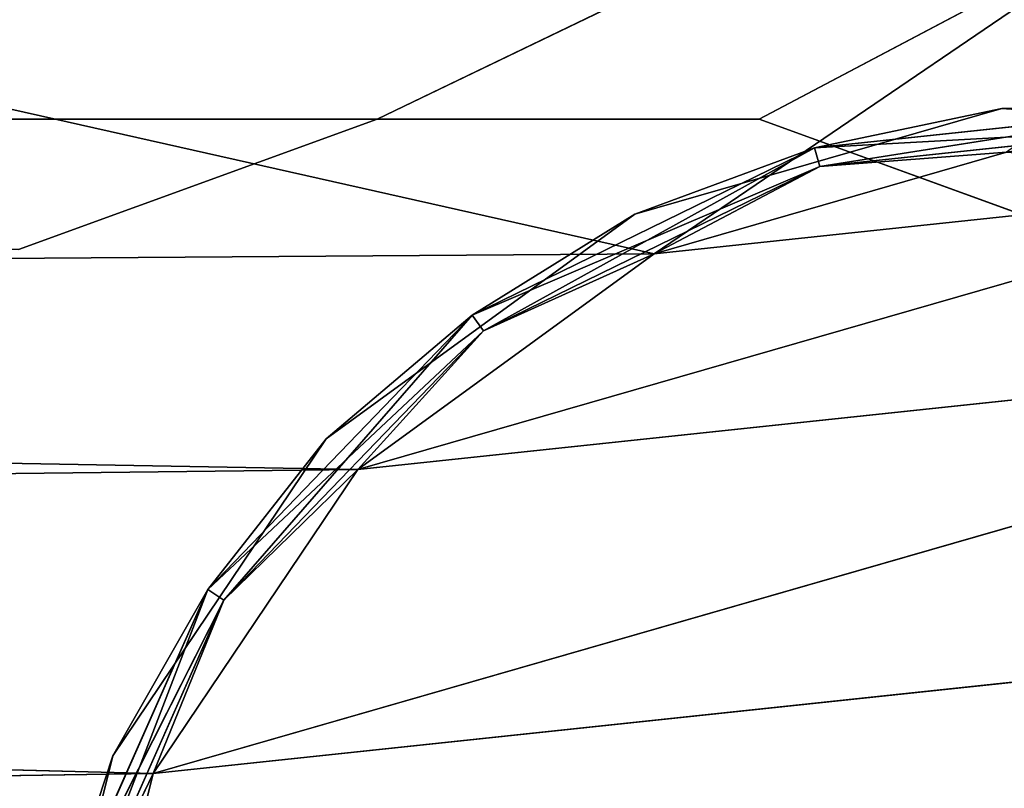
# Model space of a CAD drawing. Extents: x 0.1 to 22, y -6.2 to 5.8.
# Tile 87 of 97: x 19.509 to 19.957, y 3.992 to 4.342. Entities that reach past the tile are written whole.
import ezdxf

# ---------------------------------------------------------------- set-up
doc = ezdxf.new("R2010")
doc.units = 0
doc.header["$LTSCALE"] = 2.54
doc.layers.get('0').update_dxf_attribs({"color": 13, "linetype": 'CONTINUOUS'})

# ---------------------------------------------------------------- blocks, each defined once
blk = doc.blocks.new('GRUPA1_1')
at = {"color": 0}
for p, q in [((13.70858, 5.60418, -8.79043), (19.79765, 4.23535, -8.79043)), ((13.70858, 5.60418, -8.79043), (19.79765, 4.23535, -8.79043)), ((19.79765, 4.23535, -8.79043), (21.80858, 5.60418, -8.79043)), ((19.79765, 4.23535, -8.79043), (21.80858, 5.60418, -8.79043)), ((19.67175, 4.29658, -5.69043), (21.65858, 5.25418, -5.69043)), ((19.67175, 4.29658, -5.69043), (21.65858, 5.25418, -5.69043)), ((21.65858, 5.25418, -5.79043), (19.67175, 4.29658, -5.79043)), ((21.65858, 5.25418, -5.79043), (19.67175, 4.29658, -5.79043)), ((19.8454, 4.29658, -5.69043), (21.65858, 5.25418, -5.69043)), ((19.8454, 4.29658, -5.69043), (21.65858, 5.25418, -5.69043)), ((21.65858, 5.25418, -5.79043), (19.8454, 4.29658, -5.79043)), ((21.65858, 5.25418, -5.79043), (19.8454, 4.29658, -5.79043)), ((19.87052, 4.28349, -8.80359), (20.04278, 4.3018, -8.80359)), ((19.87052, 4.28349, -8.80359), (20.04278, 4.3018, -8.80359)), ((20.04278, 4.3018, -8.97727), (19.87052, 4.28349, -8.97727)), ((20.04278, 4.3018, -8.97727), (19.87052, 4.28349, -8.97727)), ((19.87296, 4.27504, -8.79311), (20.04278, 4.3018, -8.80359)), ((19.87296, 4.27504, -8.79311), (20.04278, 4.3018, -8.80359)), ((20.04278, 4.3018, -8.80359), (19.95572, 4.30138, -8.81043)), ((20.04278, 4.3018, -8.80359), (19.95572, 4.30138, -8.81043)), ((20.04278, 4.3018, -8.97727), (19.95572, 4.30138, -8.97043)), ((20.04278, 4.3018, -8.97727), (19.95572, 4.30138, -8.97043)), ((19.95572, 4.30138, -8.81043), (19.78886, 4.25331, -8.81043)), ((19.78886, 4.25331, -8.81043), (19.95572, 4.30138, -8.97043)), ((19.95572, 4.30138, -8.97043), (19.78886, 4.25331, -8.97043)), ((19.78886, 4.25331, -8.81043), (19.95572, 4.30138, -8.97043)), ((19.95572, 4.30138, -8.81043), (19.78886, 4.25331, -8.81043)), ((19.95572, 4.30138, -8.97043), (19.78886, 4.25331, -8.97043)), ((19.87052, 4.28349, -8.80359), (19.95572, 4.30138, -8.81043)), ((19.87052, 4.28349, -8.80359), (19.95572, 4.30138, -8.81043)), ((19.87052, 4.28349, -8.97727), (19.95572, 4.30138, -8.97043)), ((19.87052, 4.28349, -8.97727), (19.95572, 4.30138, -8.97043)), ((20.12897, 4.28947, -8.81043), (19.95572, 4.30138, -8.81043)), ((19.95572, 4.30138, -8.81043), (19.95572, 4.30138, -8.97043)), ((19.95572, 4.30138, -8.81043), (19.95572, 4.30138, -8.97043)), ((19.95572, 4.30138, -8.81043), (20.12897, 4.28947, -8.97043)), ((20.12897, 4.28947, -8.97043), (19.95572, 4.30138, -8.97043)), ((19.95572, 4.30138, -8.81043), (20.12897, 4.28947, -8.97043)), ((20.12897, 4.28947, -8.81043), (19.95572, 4.30138, -8.81043)), ((20.12897, 4.28947, -8.97043), (19.95572, 4.30138, -8.97043)), ((19.67175, 4.29658, -5.69043), (17.8454, 4.29658, -5.69043)), ((19.67175, 4.29658, -5.69043), (17.8454, 4.29658, -5.69043)), ((17.8454, 4.29658, -5.79043), (19.67175, 4.29658, -5.79043)), ((17.8454, 4.29658, -5.79043), (19.67175, 4.29658, -5.79043)), ((19.50858, 4.23719, -5.69043), (19.67175, 4.29658, -5.69043)), ((19.50858, 4.23719, -5.79043), (19.67175, 4.29658, -5.69043)), ((19.50858, 4.23719, -5.69043), (19.67175, 4.29658, -5.69043)), ((19.50858, 4.23719, -5.79043), (19.67175, 4.29658, -5.69043)), ((19.50858, 4.23719, -5.79043), (19.67175, 4.29658, -5.79043)), ((19.50858, 4.23719, -5.79043), (19.67175, 4.29658, -5.79043)), ((19.67175, 4.29658, -5.69043), (19.8454, 4.29658, -5.69043)), ((19.67175, 4.29658, -5.79043), (19.67175, 4.29658, -5.69043)), ((19.67175, 4.29658, -5.79043), (19.67175, 4.29658, -5.69043)), ((19.67175, 4.29658, -5.79043), (19.8454, 4.29658, -5.69043)), ((19.67175, 4.29658, -5.69043), (19.8454, 4.29658, -5.69043)), ((19.67175, 4.29658, -5.79043), (19.8454, 4.29658, -5.69043)), ((19.67175, 4.29658, -5.79043), (19.8454, 4.29658, -5.79043)), ((19.67175, 4.29658, -5.79043), (19.8454, 4.29658, -5.79043)), ((19.8454, 4.29658, -5.69043), (20.00858, 4.23719, -5.69043)), ((19.8454, 4.29658, -5.79043), (19.8454, 4.29658, -5.69043)), ((19.8454, 4.29658, -5.79043), (19.8454, 4.29658, -5.69043)), ((19.8454, 4.29658, -5.79043), (20.00858, 4.23719, -5.69043)), ((19.8454, 4.29658, -5.69043), (20.00858, 4.23719, -5.69043)), ((19.8454, 4.29658, -5.79043), (20.00858, 4.23719, -5.69043)), ((19.8454, 4.29658, -5.79043), (20.00858, 4.23719, -5.79043)), ((19.8454, 4.29658, -5.79043), (20.00858, 4.23719, -5.79043)), ((20.04218, 4.29302, -8.98775), (19.87052, 4.28349, -8.97727)), ((20.04218, 4.29302, -8.98775), (19.87052, 4.28349, -8.97727)), ((20.04218, 4.29302, -8.79311), (19.87296, 4.27504, -8.79311)), ((20.04218, 4.29302, -8.79311), (19.87296, 4.27504, -8.79311)), ((19.87296, 4.27504, -8.98775), (20.04218, 4.29302, -8.98775)), ((19.87296, 4.27504, -8.98775), (20.04218, 4.29302, -8.98775)), ((19.71492, 4.20736, -8.80359), (19.87052, 4.28349, -8.80359)), ((19.71492, 4.20736, -8.80359), (19.87052, 4.28349, -8.80359)), ((19.87052, 4.28349, -8.97727), (19.71492, 4.20736, -8.97727)), ((19.87052, 4.28349, -8.97727), (19.71492, 4.20736, -8.97727)), ((19.72009, 4.20025, -8.79311), (19.87052, 4.28349, -8.80359)), ((19.72009, 4.20025, -8.79311), (19.87052, 4.28349, -8.80359)), ((19.87052, 4.28349, -8.80359), (19.78886, 4.25331, -8.81043)), ((19.87052, 4.28349, -8.80359), (19.78886, 4.25331, -8.81043)), ((19.87052, 4.28349, -8.97727), (19.78886, 4.25331, -8.97043)), ((19.87052, 4.28349, -8.97727), (19.78886, 4.25331, -8.97043)), ((19.95784, 4.28149, -8.79043), (19.79765, 4.23535, -8.79043)), ((19.95784, 4.28149, -8.79043), (19.79765, 4.23535, -8.79043)), ((19.95784, 4.28149, -8.99043), (19.79765, 4.23535, -8.99043)), ((19.95784, 4.28149, -8.99043), (19.79765, 4.23535, -8.99043)), ((19.87052, 4.28349, -8.80359), (19.87296, 4.27504, -8.79311)), ((19.87052, 4.28349, -8.80359), (19.87296, 4.27504, -8.79311)), ((19.87296, 4.27504, -8.98775), (19.87052, 4.28349, -8.97727)), ((19.87296, 4.27504, -8.98775), (19.87052, 4.28349, -8.97727)), ((19.87296, 4.27504, -8.79311), (19.95784, 4.28149, -8.79043)), ((19.87296, 4.27504, -8.79311), (19.95784, 4.28149, -8.79043)), ((19.87296, 4.27504, -8.98775), (19.95784, 4.28149, -8.99043)), ((19.87296, 4.27504, -8.98775), (19.95784, 4.28149, -8.99043)), ((19.87296, 4.27504, -8.98775), (19.71492, 4.20736, -8.97727)), ((19.87296, 4.27504, -8.98775), (19.71492, 4.20736, -8.97727)), ((19.87296, 4.27504, -8.79311), (19.72009, 4.20025, -8.79311)), ((19.87296, 4.27504, -8.79311), (19.72009, 4.20025, -8.79311)), ((19.72009, 4.20025, -8.98775), (19.87296, 4.27504, -8.98775)), ((19.72009, 4.20025, -8.98775), (19.87296, 4.27504, -8.98775)), ((19.87296, 4.27504, -8.79311), (19.79765, 4.23535, -8.79043)), ((19.87296, 4.27504, -8.79311), (19.79765, 4.23535, -8.79043)), ((19.87296, 4.27504, -8.98775), (19.79765, 4.23535, -8.99043)), ((19.87296, 4.27504, -8.98775), (19.79765, 4.23535, -8.99043)), ((19.6629, 4.1372, -8.99043), (20.12415, 4.27006, -8.99043)), ((19.6629, 4.1372, -8.99043), (20.12415, 4.27006, -8.99043)), ((19.79765, 4.23535, -8.99043), (20.12415, 4.27006, -8.99043)), ((19.79765, 4.23535, -8.99043), (20.12415, 4.27006, -8.99043)), ((19.78886, 4.25331, -8.81043), (19.6485, 4.15108, -8.81043)), ((19.6485, 4.15108, -8.81043), (19.78886, 4.25331, -8.97043)), ((19.78886, 4.25331, -8.97043), (19.6485, 4.15108, -8.97043)), ((19.6485, 4.15108, -8.81043), (19.78886, 4.25331, -8.97043)), ((19.78886, 4.25331, -8.81043), (19.6485, 4.15108, -8.81043)), ((19.78886, 4.25331, -8.97043), (19.6485, 4.15108, -8.97043)), ((19.71492, 4.20736, -8.80359), (19.78886, 4.25331, -8.81043)), ((19.71492, 4.20736, -8.80359), (19.78886, 4.25331, -8.81043)), ((19.71492, 4.20736, -8.97727), (19.78886, 4.25331, -8.97043)), ((19.71492, 4.20736, -8.97727), (19.78886, 4.25331, -8.97043)), ((19.78886, 4.25331, -8.81043), (19.78886, 4.25331, -8.97043)), ((19.78886, 4.25331, -8.81043), (19.78886, 4.25331, -8.97043)), ((15.77003, 4.20673, -8.79043), (19.79765, 4.23535, -8.79043)), ((15.77003, 4.20673, -8.79043), (19.79765, 4.23535, -8.79043)), ((19.79765, 4.23535, -8.79043), (19.6629, 4.1372, -8.79043)), ((19.79765, 4.23535, -8.79043), (19.6629, 4.1372, -8.79043)), ((19.79765, 4.23535, -8.99043), (19.6629, 4.1372, -8.99043)), ((19.79765, 4.23535, -8.99043), (19.6629, 4.1372, -8.99043)), ((19.72009, 4.20025, -8.79311), (19.79765, 4.23535, -8.79043)), ((19.72009, 4.20025, -8.79311), (19.79765, 4.23535, -8.79043)), ((19.72009, 4.20025, -8.98775), (19.79765, 4.23535, -8.99043)), ((19.72009, 4.20025, -8.98775), (19.79765, 4.23535, -8.99043)), ((19.6629, 4.1372, -8.79043), (15.77003, 4.20673, -8.79043)), ((19.6629, 4.1372, -8.79043), (15.77003, 4.20673, -8.79043)), ((19.59473, 4.08261, -8.80359), (19.71492, 4.20736, -8.80359)), ((19.59473, 4.08261, -8.80359), (19.71492, 4.20736, -8.80359)), ((19.71492, 4.20736, -8.97727), (19.59473, 4.08261, -8.97727)), ((19.71492, 4.20736, -8.97727), (19.59473, 4.08261, -8.97727)), ((19.60203, 4.0777, -8.79311), (19.71492, 4.20736, -8.80359)), ((19.60203, 4.0777, -8.79311), (19.71492, 4.20736, -8.80359)), ((19.71492, 4.20736, -8.80359), (19.6485, 4.15108, -8.81043)), ((19.71492, 4.20736, -8.80359), (19.6485, 4.15108, -8.81043)), ((19.71492, 4.20736, -8.97727), (19.6485, 4.15108, -8.97043)), ((19.71492, 4.20736, -8.97727), (19.6485, 4.15108, -8.97043)), ((19.72009, 4.20025, -8.79311), (19.71492, 4.20736, -8.80359)), ((19.72009, 4.20025, -8.79311), (19.71492, 4.20736, -8.80359)), ((19.72009, 4.20025, -8.98775), (19.71492, 4.20736, -8.97727)), ((19.72009, 4.20025, -8.98775), (19.71492, 4.20736, -8.97727)), ((19.56985, 3.99889, -8.99043), (20.27652, 4.20243, -8.99043)), ((19.56985, 3.99889, -8.99043), (20.27652, 4.20243, -8.99043)), ((19.72009, 4.20025, -8.98775), (19.59473, 4.08261, -8.97727)), ((19.72009, 4.20025, -8.98775), (19.59473, 4.08261, -8.97727)), ((19.72009, 4.20025, -8.79311), (19.60203, 4.0777, -8.79311)), ((19.72009, 4.20025, -8.79311), (19.60203, 4.0777, -8.79311)), ((19.60203, 4.0777, -8.98775), (19.72009, 4.20025, -8.98775)), ((19.60203, 4.0777, -8.98775), (19.72009, 4.20025, -8.98775)), ((19.6629, 4.1372, -8.99043), (20.27652, 4.20243, -8.99043)), ((19.6629, 4.1372, -8.99043), (20.27652, 4.20243, -8.99043)), ((19.72009, 4.20025, -8.79311), (19.6629, 4.1372, -8.79043)), ((19.72009, 4.20025, -8.79311), (19.6629, 4.1372, -8.79043)), ((19.72009, 4.20025, -8.98775), (19.6629, 4.1372, -8.99043)), ((19.72009, 4.20025, -8.98775), (19.6629, 4.1372, -8.99043)), ((19.6485, 4.15108, -8.81043), (19.55157, 4.007, -8.81043)), ((19.55157, 4.007, -8.81043), (19.6485, 4.15108, -8.97043)), ((19.6485, 4.15108, -8.97043), (19.55157, 4.007, -8.97043)), ((19.55157, 4.007, -8.81043), (19.6485, 4.15108, -8.97043)), ((19.6485, 4.15108, -8.81043), (19.55157, 4.007, -8.81043)), ((19.6485, 4.15108, -8.97043), (19.55157, 4.007, -8.97043)), ((19.59473, 4.08261, -8.80359), (19.6485, 4.15108, -8.81043)), ((19.59473, 4.08261, -8.80359), (19.6485, 4.15108, -8.81043)), ((19.59473, 4.08261, -8.97727), (19.6485, 4.15108, -8.97043)), ((19.59473, 4.08261, -8.97727), (19.6485, 4.15108, -8.97043)), ((19.6485, 4.15108, -8.81043), (19.6485, 4.15108, -8.97043)), ((19.6485, 4.15108, -8.81043), (19.6485, 4.15108, -8.97043)), ((19.6629, 4.1372, -8.79043), (15.89194, 4.09303, -8.79043)), ((19.6629, 4.1372, -8.79043), (15.89194, 4.09303, -8.79043)), ((19.6629, 4.1372, -8.79043), (19.56985, 3.99889, -8.79043)), ((19.6629, 4.1372, -8.79043), (19.56985, 3.99889, -8.79043)), ((19.6629, 4.1372, -8.99043), (19.56985, 3.99889, -8.99043)), ((19.6629, 4.1372, -8.99043), (19.56985, 3.99889, -8.99043)), ((19.60203, 4.0777, -8.79311), (19.6629, 4.1372, -8.79043)), ((19.60203, 4.0777, -8.79311), (19.6629, 4.1372, -8.79043)), ((19.60203, 4.0777, -8.98775), (19.6629, 4.1372, -8.99043)), ((19.60203, 4.0777, -8.98775), (19.6629, 4.1372, -8.99043)), ((19.56985, 3.99889, -8.79043), (15.89194, 4.09303, -8.79043)), ((19.56985, 3.99889, -8.79043), (15.89194, 4.09303, -8.79043)), ((19.56985, 3.99889, -8.99043), (20.39657, 4.08677, -8.99043)), ((19.56985, 3.99889, -8.99043), (20.39657, 4.08677, -8.99043)), ((19.52446, 3.92427, -8.80359), (19.59473, 4.08261, -8.80359)), ((19.52446, 3.92427, -8.80359), (19.59473, 4.08261, -8.80359)), ((19.59473, 4.08261, -8.97727), (19.52446, 3.92427, -8.97727)), ((19.59473, 4.08261, -8.97727), (19.52446, 3.92427, -8.97727)), ((19.53299, 3.92216, -8.79311), (19.59473, 4.08261, -8.80359)), ((19.53299, 3.92216, -8.79311), (19.59473, 4.08261, -8.80359)), ((19.59473, 4.08261, -8.80359), (19.55157, 4.007, -8.81043)), ((19.59473, 4.08261, -8.80359), (19.55157, 4.007, -8.81043)), ((19.59473, 4.08261, -8.97727), (19.55157, 4.007, -8.97043)), ((19.59473, 4.08261, -8.97727), (19.55157, 4.007, -8.97043)), ((19.60203, 4.0777, -8.79311), (19.59473, 4.08261, -8.80359)), ((19.60203, 4.0777, -8.79311), (19.59473, 4.08261, -8.80359)), ((19.60203, 4.0777, -8.98775), (19.59473, 4.08261, -8.97727)), ((19.60203, 4.0777, -8.98775), (19.59473, 4.08261, -8.97727)), ((19.60203, 4.0777, -8.98775), (19.52446, 3.92427, -8.97727)), ((19.60203, 4.0777, -8.98775), (19.52446, 3.92427, -8.97727)), ((19.60203, 4.0777, -8.79311), (19.53299, 3.92216, -8.79311)), ((19.60203, 4.0777, -8.79311), (19.53299, 3.92216, -8.79311)), ((19.53299, 3.92216, -8.98775), (19.60203, 4.0777, -8.98775)), ((19.53299, 3.92216, -8.98775), (19.60203, 4.0777, -8.98775)), ((19.60203, 4.0777, -8.79311), (19.56985, 3.99889, -8.79043)), ((19.60203, 4.0777, -8.79311), (19.56985, 3.99889, -8.79043)), ((19.60203, 4.0777, -8.98775), (19.56985, 3.99889, -8.99043)), ((19.60203, 4.0777, -8.98775), (19.56985, 3.99889, -8.99043)), ((19.55157, 4.007, -8.81043), (19.50976, 3.83847, -8.81043)), ((19.50976, 3.83847, -8.81043), (19.55157, 4.007, -8.97043)), ((19.55157, 4.007, -8.97043), (19.50976, 3.83847, -8.97043)), ((19.50976, 3.83847, -8.81043), (19.55157, 4.007, -8.97043)), ((19.55157, 4.007, -8.81043), (19.50976, 3.83847, -8.81043)), ((19.55157, 4.007, -8.97043), (19.50976, 3.83847, -8.97043)), ((19.52446, 3.92427, -8.80359), (19.55157, 4.007, -8.81043)), ((19.52446, 3.92427, -8.80359), (19.55157, 4.007, -8.81043)), ((19.52446, 3.92427, -8.97727), (19.55157, 4.007, -8.97043)), ((19.52446, 3.92427, -8.97727), (19.55157, 4.007, -8.97043)), ((19.55157, 4.007, -8.81043), (19.55157, 4.007, -8.97043)), ((19.55157, 4.007, -8.81043), (19.55157, 4.007, -8.97043)), ((19.56985, 3.99889, -8.79043), (15.96761, 3.94449, -8.79043)), ((19.56985, 3.99889, -8.79043), (15.96761, 3.94449, -8.79043)), ((19.56985, 3.99889, -8.79043), (19.52971, 3.83709, -8.79043)), ((19.56985, 3.99889, -8.79043), (19.52971, 3.83709, -8.79043)), ((19.56985, 3.99889, -8.99043), (19.52971, 3.83709, -8.99043)), ((19.56985, 3.99889, -8.99043), (19.52971, 3.83709, -8.99043)), ((19.53299, 3.92216, -8.79311), (19.56985, 3.99889, -8.79043)), ((19.53299, 3.92216, -8.79311), (19.56985, 3.99889, -8.79043)), ((19.53299, 3.92216, -8.98775), (19.56985, 3.99889, -8.99043)), ((19.53299, 3.92216, -8.98775), (19.56985, 3.99889, -8.99043))]:
    blk.add_line(p, q, dxfattribs=at)
at = {"color": 9}
mesh = blk.add_polyface(dxfattribs=at)
corners = [(19.79765, 4.23535, -8.79043), (15.77003, 4.20673, -8.79043), (13.70858, 5.60418, -8.79043)]
mesh.append_faces([[corners[k] for k in face] for face in [(0, 1, 2)]], dxfattribs={"color": 9})
mesh = blk.add_polyface(dxfattribs=at)
corners = [(21.80858, 5.60418, -8.79043), (19.79765, 4.23535, -8.79043), (13.70858, 5.60418, -8.79043)]
mesh.append_faces([[corners[k] for k in face] for face in [(0, 1, 2)]], dxfattribs={"color": 9})
mesh = blk.add_polyface(dxfattribs=at)
corners = [(21.80858, 5.60418, -8.79043), (19.95784, 4.28149, -8.79043), (19.79765, 4.23535, -8.79043)]
mesh.append_faces([[corners[k] for k in face] for face in [(0, 1, 2)]], dxfattribs={"color": 9})
mesh = blk.add_polyface(dxfattribs=at)
corners = [(21.65858, 5.35418, -8.69043), (13.85858, -5.74582, -8.69043), (21.65858, -5.74582, -8.69043)]
mesh.append_faces([[corners[k] for k in face] for face in [(0, 1, 2)]], dxfattribs={"color": 9})
mesh = blk.add_polyface(dxfattribs=at)
corners = [(21.65858, 5.35418, -8.69043), (13.85858, 5.35418, -8.69043), (13.85858, -5.74582, -8.69043)]
mesh.append_faces([[corners[k] for k in face] for face in [(0, 1, 2)]], dxfattribs={"color": 9})
mesh = blk.add_polyface(dxfattribs=at)
corners = [(21.65858, 5.25418, -5.69043), (13.85858, 5.25418, -5.69043), (17.8454, 4.29658, -5.69043)]
mesh.append_faces([[corners[k] for k in face] for face in [(0, 1, 2)]], dxfattribs={"color": 9})
mesh = blk.add_polyface(dxfattribs=at)
corners = [(21.65858, 5.25418, -5.79043), (17.8454, 4.29658, -5.79043), (13.85858, 5.25418, -5.79043)]
mesh.append_faces([[corners[k] for k in face] for face in [(0, 1, 2)]], dxfattribs={"color": 9})
mesh = blk.add_polyface(dxfattribs=at)
corners = [(21.65858, 5.25418, -5.69043), (17.8454, 4.29658, -5.69043), (19.67175, 4.29658, -5.69043)]
mesh.append_faces([[corners[k] for k in face] for face in [(0, 1, 2)]], dxfattribs={"color": 9})
mesh = blk.add_polyface(dxfattribs=at)
corners = [(21.65858, 5.25418, -5.79043), (19.67175, 4.29658, -5.79043), (17.8454, 4.29658, -5.79043)]
mesh.append_faces([[corners[k] for k in face] for face in [(0, 1, 2)]], dxfattribs={"color": 9})
mesh = blk.add_polyface(dxfattribs=at)
corners = [(21.65858, 5.25418, -5.69043), (19.67175, 4.29658, -5.69043), (19.8454, 4.29658, -5.69043)]
mesh.append_faces([[corners[k] for k in face] for face in [(0, 1, 2)]], dxfattribs={"color": 9})
mesh = blk.add_polyface(dxfattribs=at)
corners = [(21.65858, 5.25418, -5.79043), (19.8454, 4.29658, -5.79043), (19.67175, 4.29658, -5.79043)]
mesh.append_faces([[corners[k] for k in face] for face in [(0, 1, 2)]], dxfattribs={"color": 9})
mesh = blk.add_polyface(dxfattribs=at)
corners = [(21.65858, 5.25418, -5.69043), (19.8454, 4.29658, -5.69043), (20.00858, 4.23719, -5.69043)]
mesh.append_faces([[corners[k] for k in face] for face in [(0, 1, 2)]], dxfattribs={"color": 9})
mesh = blk.add_polyface(dxfattribs=at)
corners = [(21.65858, 5.25418, -5.79043), (20.00858, 4.23719, -5.79043), (19.8454, 4.29658, -5.79043)]
mesh.append_faces([[corners[k] for k in face] for face in [(0, 1, 2)]], dxfattribs={"color": 9})
mesh = blk.add_polyface(dxfattribs=at)
corners = [(20.04278, 4.3018, -8.80359), (19.95572, 4.30138, -8.81043), (19.87052, 4.28349, -8.80359)]
mesh.append_faces([[corners[k] for k in face] for face in [(0, 1, 2)]], dxfattribs={"color": 9})
mesh = blk.add_polyface(dxfattribs=at)
corners = [(19.87296, 4.27504, -8.79311), (20.04278, 4.3018, -8.80359), (19.87052, 4.28349, -8.80359)]
mesh.append_faces([[corners[k] for k in face] for face in [(0, 1, 2)]], dxfattribs={"color": 9})
mesh = blk.add_polyface(dxfattribs=at)
corners = [(20.04278, 4.3018, -8.97727), (19.87052, 4.28349, -8.97727), (19.95572, 4.30138, -8.97043)]
mesh.append_faces([[corners[k] for k in face] for face in [(0, 1, 2)]], dxfattribs={"color": 9})
mesh = blk.add_polyface(dxfattribs=at)
corners = [(20.04278, 4.3018, -8.97727), (20.04218, 4.29302, -8.98775), (19.87052, 4.28349, -8.97727)]
mesh.append_faces([[corners[k] for k in face] for face in [(0, 1, 2)]], dxfattribs={"color": 9})
mesh = blk.add_polyface(dxfattribs=at)
corners = [(20.04218, 4.29302, -8.79311), (20.04278, 4.3018, -8.80359), (19.87296, 4.27504, -8.79311)]
mesh.append_faces([[corners[k] for k in face] for face in [(0, 1, 2)]], dxfattribs={"color": 9})
mesh = blk.add_polyface(dxfattribs=at)
corners = [(20.04278, 4.3018, -8.80359), (20.12897, 4.28947, -8.81043), (19.95572, 4.30138, -8.81043)]
mesh.append_faces([[corners[k] for k in face] for face in [(0, 1, 2)]], dxfattribs={"color": 9})
mesh = blk.add_polyface(dxfattribs=at)
corners = [(20.12897, 4.28947, -8.97043), (20.04278, 4.3018, -8.97727), (19.95572, 4.30138, -8.97043)]
mesh.append_faces([[corners[k] for k in face] for face in [(0, 1, 2)]], dxfattribs={"color": 9})
mesh = blk.add_polyface(dxfattribs=at)
corners = [(19.87052, 4.28349, -8.80359), (19.95572, 4.30138, -8.81043), (19.78886, 4.25331, -8.81043)]
mesh.append_faces([[corners[k] for k in face] for face in [(0, 1, 2)]], dxfattribs={"color": 9})
mesh = blk.add_polyface(dxfattribs=at)
corners = [(19.78886, 4.25331, -8.81043), (19.95572, 4.30138, -8.97043), (19.78886, 4.25331, -8.97043)]
mesh.append_faces([[corners[k] for k in face] for face in [(0, 1, 2)]], dxfattribs={"color": 9})
mesh = blk.add_polyface(dxfattribs=at)
corners = [(19.95572, 4.30138, -8.81043), (19.95572, 4.30138, -8.97043), (19.78886, 4.25331, -8.81043)]
mesh.append_faces([[corners[k] for k in face] for face in [(0, 1, 2)]], dxfattribs={"color": 9})
mesh = blk.add_polyface(dxfattribs=at)
corners = [(19.95572, 4.30138, -8.97043), (19.87052, 4.28349, -8.97727), (19.78886, 4.25331, -8.97043)]
mesh.append_faces([[corners[k] for k in face] for face in [(0, 1, 2)]], dxfattribs={"color": 9})
mesh = blk.add_polyface(dxfattribs=at)
corners = [(19.95572, 4.30138, -8.81043), (20.12897, 4.28947, -8.97043), (19.95572, 4.30138, -8.97043)]
mesh.append_faces([[corners[k] for k in face] for face in [(0, 1, 2)]], dxfattribs={"color": 9})
mesh = blk.add_polyface(dxfattribs=at)
corners = [(20.12897, 4.28947, -8.81043), (20.12897, 4.28947, -8.97043), (19.95572, 4.30138, -8.81043)]
mesh.append_faces([[corners[k] for k in face] for face in [(0, 1, 2)]], dxfattribs={"color": 9})
mesh = blk.add_polyface(dxfattribs=at)
corners = [(19.67175, 4.29658, -5.69043), (17.8454, 4.29658, -5.69043), (19.50858, 4.23719, -5.69043)]
mesh.append_faces([[corners[k] for k in face] for face in [(0, 1, 2)]], dxfattribs={"color": 9})
mesh = blk.add_polyface(dxfattribs=at)
corners = [(19.67175, 4.29658, -5.79043), (19.50858, 4.23719, -5.79043), (17.8454, 4.29658, -5.79043)]
mesh.append_faces([[corners[k] for k in face] for face in [(0, 1, 2)]], dxfattribs={"color": 9})
mesh = blk.add_polyface(dxfattribs=at)
corners = [(19.50858, 4.23719, -5.69043), (19.50858, 4.23719, -5.79043), (19.67175, 4.29658, -5.69043)]
mesh.append_faces([[corners[k] for k in face] for face in [(0, 1, 2)]], dxfattribs={"color": 9})
mesh = blk.add_polyface(dxfattribs=at)
corners = [(19.67175, 4.29658, -5.69043), (19.50858, 4.23719, -5.79043), (19.67175, 4.29658, -5.79043)]
mesh.append_faces([[corners[k] for k in face] for face in [(0, 1, 2)]], dxfattribs={"color": 9})
mesh = blk.add_polyface(dxfattribs=at)
corners = [(19.67175, 4.29658, -5.69043), (19.67175, 4.29658, -5.79043), (19.8454, 4.29658, -5.69043)]
mesh.append_faces([[corners[k] for k in face] for face in [(0, 1, 2)]], dxfattribs={"color": 9})
mesh = blk.add_polyface(dxfattribs=at)
corners = [(19.8454, 4.29658, -5.69043), (19.67175, 4.29658, -5.79043), (19.8454, 4.29658, -5.79043)]
mesh.append_faces([[corners[k] for k in face] for face in [(0, 1, 2)]], dxfattribs={"color": 9})
mesh = blk.add_polyface(dxfattribs=at)
corners = [(19.8454, 4.29658, -5.69043), (19.8454, 4.29658, -5.79043), (20.00858, 4.23719, -5.69043)]
mesh.append_faces([[corners[k] for k in face] for face in [(0, 1, 2)]], dxfattribs={"color": 9})
mesh = blk.add_polyface(dxfattribs=at)
corners = [(20.00858, 4.23719, -5.69043), (19.8454, 4.29658, -5.79043), (20.00858, 4.23719, -5.79043)]
mesh.append_faces([[corners[k] for k in face] for face in [(0, 1, 2)]], dxfattribs={"color": 9})
mesh = blk.add_polyface(dxfattribs=at)
corners = [(19.87052, 4.28349, -8.97727), (20.04218, 4.29302, -8.98775), (19.87296, 4.27504, -8.98775)]
mesh.append_faces([[corners[k] for k in face] for face in [(0, 1, 2)]], dxfattribs={"color": 9})
mesh = blk.add_polyface(dxfattribs=at)
corners = [(19.95784, 4.28149, -8.79043), (20.04218, 4.29302, -8.79311), (19.87296, 4.27504, -8.79311)]
mesh.append_faces([[corners[k] for k in face] for face in [(0, 1, 2)]], dxfattribs={"color": 9})
mesh = blk.add_polyface(dxfattribs=at)
corners = [(20.04218, 4.29302, -8.98775), (19.95784, 4.28149, -8.99043), (19.87296, 4.27504, -8.98775)]
mesh.append_faces([[corners[k] for k in face] for face in [(0, 1, 2)]], dxfattribs={"color": 9})
mesh = blk.add_polyface(dxfattribs=at)
corners = [(19.87052, 4.28349, -8.80359), (19.78886, 4.25331, -8.81043), (19.71492, 4.20736, -8.80359)]
mesh.append_faces([[corners[k] for k in face] for face in [(0, 1, 2)]], dxfattribs={"color": 9})
mesh = blk.add_polyface(dxfattribs=at)
corners = [(19.72009, 4.20025, -8.79311), (19.87052, 4.28349, -8.80359), (19.71492, 4.20736, -8.80359)]
mesh.append_faces([[corners[k] for k in face] for face in [(0, 1, 2)]], dxfattribs={"color": 9})
mesh = blk.add_polyface(dxfattribs=at)
corners = [(19.87052, 4.28349, -8.97727), (19.71492, 4.20736, -8.97727), (19.78886, 4.25331, -8.97043)]
mesh.append_faces([[corners[k] for k in face] for face in [(0, 1, 2)]], dxfattribs={"color": 9})
mesh = blk.add_polyface(dxfattribs=at)
corners = [(19.87052, 4.28349, -8.97727), (19.87296, 4.27504, -8.98775), (19.71492, 4.20736, -8.97727)]
mesh.append_faces([[corners[k] for k in face] for face in [(0, 1, 2)]], dxfattribs={"color": 9})
mesh = blk.add_polyface(dxfattribs=at)
corners = [(19.87296, 4.27504, -8.79311), (19.87052, 4.28349, -8.80359), (19.72009, 4.20025, -8.79311)]
mesh.append_faces([[corners[k] for k in face] for face in [(0, 1, 2)]], dxfattribs={"color": 9})
mesh = blk.add_polyface(dxfattribs=at)
corners = [(19.95784, 4.28149, -8.79043), (19.87296, 4.27504, -8.79311), (19.79765, 4.23535, -8.79043)]
mesh.append_faces([[corners[k] for k in face] for face in [(0, 1, 2)]], dxfattribs={"color": 9})
mesh = blk.add_polyface(dxfattribs=at)
corners = [(19.95784, 4.28149, -8.99043), (19.79765, 4.23535, -8.99043), (19.87296, 4.27504, -8.98775)]
mesh.append_faces([[corners[k] for k in face] for face in [(0, 1, 2)]], dxfattribs={"color": 9})
mesh = blk.add_polyface(dxfattribs=at)
corners = [(20.12415, 4.27006, -8.99043), (19.79765, 4.23535, -8.99043), (19.95784, 4.28149, -8.99043)]
mesh.append_faces([[corners[k] for k in face] for face in [(0, 1, 2)]], dxfattribs={"color": 9})
mesh = blk.add_polyface(dxfattribs=at)
corners = [(19.71492, 4.20736, -8.97727), (19.87296, 4.27504, -8.98775), (19.72009, 4.20025, -8.98775)]
mesh.append_faces([[corners[k] for k in face] for face in [(0, 1, 2)]], dxfattribs={"color": 9})
mesh = blk.add_polyface(dxfattribs=at)
corners = [(19.87296, 4.27504, -8.79311), (19.72009, 4.20025, -8.79311), (19.79765, 4.23535, -8.79043)]
mesh.append_faces([[corners[k] for k in face] for face in [(0, 1, 2)]], dxfattribs={"color": 9})
mesh = blk.add_polyface(dxfattribs=at)
corners = [(19.87296, 4.27504, -8.98775), (19.79765, 4.23535, -8.99043), (19.72009, 4.20025, -8.98775)]
mesh.append_faces([[corners[k] for k in face] for face in [(0, 1, 2)]], dxfattribs={"color": 9})
mesh = blk.add_polyface(dxfattribs=at)
corners = [(20.27652, 4.20243, -8.99043), (19.6629, 4.1372, -8.99043), (20.12415, 4.27006, -8.99043)]
mesh.append_faces([[corners[k] for k in face] for face in [(0, 1, 2)]], dxfattribs={"color": 9})
mesh = blk.add_polyface(dxfattribs=at)
corners = [(20.12415, 4.27006, -8.99043), (19.6629, 4.1372, -8.99043), (19.79765, 4.23535, -8.99043)]
mesh.append_faces([[corners[k] for k in face] for face in [(0, 1, 2)]], dxfattribs={"color": 9})
mesh = blk.add_polyface(dxfattribs=at)
corners = [(19.78886, 4.25331, -8.81043), (19.6485, 4.15108, -8.81043), (19.71492, 4.20736, -8.80359)]
mesh.append_faces([[corners[k] for k in face] for face in [(0, 1, 2)]], dxfattribs={"color": 9})
mesh = blk.add_polyface(dxfattribs=at)
corners = [(19.6485, 4.15108, -8.81043), (19.78886, 4.25331, -8.97043), (19.6485, 4.15108, -8.97043)]
mesh.append_faces([[corners[k] for k in face] for face in [(0, 1, 2)]], dxfattribs={"color": 9})
mesh = blk.add_polyface(dxfattribs=at)
corners = [(19.78886, 4.25331, -8.81043), (19.78886, 4.25331, -8.97043), (19.6485, 4.15108, -8.81043)]
mesh.append_faces([[corners[k] for k in face] for face in [(0, 1, 2)]], dxfattribs={"color": 9})
mesh = blk.add_polyface(dxfattribs=at)
corners = [(19.78886, 4.25331, -8.97043), (19.71492, 4.20736, -8.97727), (19.6485, 4.15108, -8.97043)]
mesh.append_faces([[corners[k] for k in face] for face in [(0, 1, 2)]], dxfattribs={"color": 9})
mesh = blk.add_polyface(dxfattribs=at)
corners = [(19.79765, 4.23535, -8.79043), (19.6629, 4.1372, -8.79043), (15.77003, 4.20673, -8.79043)]
mesh.append_faces([[corners[k] for k in face] for face in [(0, 1, 2)]], dxfattribs={"color": 9})
mesh = blk.add_polyface(dxfattribs=at)
corners = [(19.79765, 4.23535, -8.79043), (19.72009, 4.20025, -8.79311), (19.6629, 4.1372, -8.79043)]
mesh.append_faces([[corners[k] for k in face] for face in [(0, 1, 2)]], dxfattribs={"color": 9})
mesh = blk.add_polyface(dxfattribs=at)
corners = [(19.79765, 4.23535, -8.99043), (19.6629, 4.1372, -8.99043), (19.72009, 4.20025, -8.98775)]
mesh.append_faces([[corners[k] for k in face] for face in [(0, 1, 2)]], dxfattribs={"color": 9})
mesh = blk.add_polyface(dxfattribs=at)
corners = [(19.6629, 4.1372, -8.79043), (15.89194, 4.09303, -8.79043), (15.77003, 4.20673, -8.79043)]
mesh.append_faces([[corners[k] for k in face] for face in [(0, 1, 2)]], dxfattribs={"color": 9})
mesh = blk.add_polyface(dxfattribs=at)
corners = [(19.71492, 4.20736, -8.80359), (19.6485, 4.15108, -8.81043), (19.59473, 4.08261, -8.80359)]
mesh.append_faces([[corners[k] for k in face] for face in [(0, 1, 2)]], dxfattribs={"color": 9})
mesh = blk.add_polyface(dxfattribs=at)
corners = [(19.71492, 4.20736, -8.80359), (19.59473, 4.08261, -8.80359), (19.60203, 4.0777, -8.79311)]
mesh.append_faces([[corners[k] for k in face] for face in [(0, 1, 2)]], dxfattribs={"color": 9})
mesh = blk.add_polyface(dxfattribs=at)
corners = [(19.71492, 4.20736, -8.97727), (19.59473, 4.08261, -8.97727), (19.6485, 4.15108, -8.97043)]
mesh.append_faces([[corners[k] for k in face] for face in [(0, 1, 2)]], dxfattribs={"color": 9})
mesh = blk.add_polyface(dxfattribs=at)
corners = [(19.72009, 4.20025, -8.98775), (19.59473, 4.08261, -8.97727), (19.71492, 4.20736, -8.97727)]
mesh.append_faces([[corners[k] for k in face] for face in [(0, 1, 2)]], dxfattribs={"color": 9})
mesh = blk.add_polyface(dxfattribs=at)
corners = [(19.72009, 4.20025, -8.79311), (19.71492, 4.20736, -8.80359), (19.60203, 4.0777, -8.79311)]
mesh.append_faces([[corners[k] for k in face] for face in [(0, 1, 2)]], dxfattribs={"color": 9})
mesh = blk.add_polyface(dxfattribs=at)
corners = [(20.39657, 4.08677, -8.99043), (19.56985, 3.99889, -8.99043), (20.27652, 4.20243, -8.99043)]
mesh.append_faces([[corners[k] for k in face] for face in [(0, 1, 2)]], dxfattribs={"color": 9})
mesh = blk.add_polyface(dxfattribs=at)
corners = [(20.27652, 4.20243, -8.99043), (19.56985, 3.99889, -8.99043), (19.6629, 4.1372, -8.99043)]
mesh.append_faces([[corners[k] for k in face] for face in [(0, 1, 2)]], dxfattribs={"color": 9})
mesh = blk.add_polyface(dxfattribs=at)
corners = [(19.72009, 4.20025, -8.98775), (19.60203, 4.0777, -8.98775), (19.59473, 4.08261, -8.97727)]
mesh.append_faces([[corners[k] for k in face] for face in [(0, 1, 2)]], dxfattribs={"color": 9})
mesh = blk.add_polyface(dxfattribs=at)
corners = [(19.72009, 4.20025, -8.79311), (19.60203, 4.0777, -8.79311), (19.6629, 4.1372, -8.79043)]
mesh.append_faces([[corners[k] for k in face] for face in [(0, 1, 2)]], dxfattribs={"color": 9})
mesh = blk.add_polyface(dxfattribs=at)
corners = [(19.72009, 4.20025, -8.98775), (19.6629, 4.1372, -8.99043), (19.60203, 4.0777, -8.98775)]
mesh.append_faces([[corners[k] for k in face] for face in [(0, 1, 2)]], dxfattribs={"color": 9})
mesh = blk.add_polyface(dxfattribs=at)
corners = [(19.6485, 4.15108, -8.81043), (19.55157, 4.007, -8.81043), (19.59473, 4.08261, -8.80359)]
mesh.append_faces([[corners[k] for k in face] for face in [(0, 1, 2)]], dxfattribs={"color": 9})
mesh = blk.add_polyface(dxfattribs=at)
corners = [(19.6485, 4.15108, -8.97043), (19.55157, 4.007, -8.97043), (19.55157, 4.007, -8.81043)]
mesh.append_faces([[corners[k] for k in face] for face in [(0, 1, 2)]], dxfattribs={"color": 9})
mesh = blk.add_polyface(dxfattribs=at)
corners = [(19.6485, 4.15108, -8.97043), (19.55157, 4.007, -8.81043), (19.6485, 4.15108, -8.81043)]
mesh.append_faces([[corners[k] for k in face] for face in [(0, 1, 2)]], dxfattribs={"color": 9})
mesh = blk.add_polyface(dxfattribs=at)
corners = [(19.6485, 4.15108, -8.97043), (19.59473, 4.08261, -8.97727), (19.55157, 4.007, -8.97043)]
mesh.append_faces([[corners[k] for k in face] for face in [(0, 1, 2)]], dxfattribs={"color": 9})
mesh = blk.add_polyface(dxfattribs=at)
corners = [(19.6629, 4.1372, -8.79043), (19.56985, 3.99889, -8.79043), (15.89194, 4.09303, -8.79043)]
mesh.append_faces([[corners[k] for k in face] for face in [(0, 1, 2)]], dxfattribs={"color": 9})
mesh = blk.add_polyface(dxfattribs=at)
corners = [(19.6629, 4.1372, -8.79043), (19.60203, 4.0777, -8.79311), (19.56985, 3.99889, -8.79043)]
mesh.append_faces([[corners[k] for k in face] for face in [(0, 1, 2)]], dxfattribs={"color": 9})
mesh = blk.add_polyface(dxfattribs=at)
corners = [(19.6629, 4.1372, -8.99043), (19.56985, 3.99889, -8.99043), (19.60203, 4.0777, -8.98775)]
mesh.append_faces([[corners[k] for k in face] for face in [(0, 1, 2)]], dxfattribs={"color": 9})
mesh = blk.add_polyface(dxfattribs=at)
corners = [(19.56985, 3.99889, -8.79043), (15.96761, 3.94449, -8.79043), (15.89194, 4.09303, -8.79043)]
mesh.append_faces([[corners[k] for k in face] for face in [(0, 1, 2)]], dxfattribs={"color": 9})
mesh = blk.add_polyface(dxfattribs=at)
corners = [(20.46983, 3.93703, -8.99043), (19.52971, 3.83709, -8.99043), (20.39657, 4.08677, -8.99043)]
mesh.append_faces([[corners[k] for k in face] for face in [(0, 1, 2)]], dxfattribs={"color": 9})
mesh = blk.add_polyface(dxfattribs=at)
corners = [(20.39657, 4.08677, -8.99043), (19.52971, 3.83709, -8.99043), (19.56985, 3.99889, -8.99043)]
mesh.append_faces([[corners[k] for k in face] for face in [(0, 1, 2)]], dxfattribs={"color": 9})
mesh = blk.add_polyface(dxfattribs=at)
corners = [(19.59473, 4.08261, -8.80359), (19.55157, 4.007, -8.81043), (19.52446, 3.92427, -8.80359)]
mesh.append_faces([[corners[k] for k in face] for face in [(0, 1, 2)]], dxfattribs={"color": 9})
mesh = blk.add_polyface(dxfattribs=at)
corners = [(19.59473, 4.08261, -8.80359), (19.52446, 3.92427, -8.80359), (19.53299, 3.92216, -8.79311)]
mesh.append_faces([[corners[k] for k in face] for face in [(0, 1, 2)]], dxfattribs={"color": 9})
mesh = blk.add_polyface(dxfattribs=at)
corners = [(19.59473, 4.08261, -8.97727), (19.52446, 3.92427, -8.97727), (19.55157, 4.007, -8.97043)]
mesh.append_faces([[corners[k] for k in face] for face in [(0, 1, 2)]], dxfattribs={"color": 9})
mesh = blk.add_polyface(dxfattribs=at)
corners = [(19.59473, 4.08261, -8.97727), (19.60203, 4.0777, -8.98775), (19.52446, 3.92427, -8.97727)]
mesh.append_faces([[corners[k] for k in face] for face in [(0, 1, 2)]], dxfattribs={"color": 9})
mesh = blk.add_polyface(dxfattribs=at)
corners = [(19.59473, 4.08261, -8.80359), (19.53299, 3.92216, -8.79311), (19.60203, 4.0777, -8.79311)]
mesh.append_faces([[corners[k] for k in face] for face in [(0, 1, 2)]], dxfattribs={"color": 9})
mesh = blk.add_polyface(dxfattribs=at)
corners = [(19.60203, 4.0777, -8.98775), (19.53299, 3.92216, -8.98775), (19.52446, 3.92427, -8.97727)]
mesh.append_faces([[corners[k] for k in face] for face in [(0, 1, 2)]], dxfattribs={"color": 9})
mesh = blk.add_polyface(dxfattribs=at)
corners = [(19.60203, 4.0777, -8.79311), (19.53299, 3.92216, -8.79311), (19.56985, 3.99889, -8.79043)]
mesh.append_faces([[corners[k] for k in face] for face in [(0, 1, 2)]], dxfattribs={"color": 9})
mesh = blk.add_polyface(dxfattribs=at)
corners = [(19.60203, 4.0777, -8.98775), (19.56985, 3.99889, -8.99043), (19.53299, 3.92216, -8.98775)]
mesh.append_faces([[corners[k] for k in face] for face in [(0, 1, 2)]], dxfattribs={"color": 9})
mesh = blk.add_polyface(dxfattribs=at)
corners = [(19.55157, 4.007, -8.81043), (19.50976, 3.83847, -8.81043), (19.52446, 3.92427, -8.80359)]
mesh.append_faces([[corners[k] for k in face] for face in [(0, 1, 2)]], dxfattribs={"color": 9})
mesh = blk.add_polyface(dxfattribs=at)
corners = [(19.55157, 4.007, -8.97043), (19.50976, 3.83847, -8.97043), (19.50976, 3.83847, -8.81043)]
mesh.append_faces([[corners[k] for k in face] for face in [(0, 1, 2)]], dxfattribs={"color": 9})
mesh = blk.add_polyface(dxfattribs=at)
corners = [(19.55157, 4.007, -8.97043), (19.50976, 3.83847, -8.81043), (19.55157, 4.007, -8.81043)]
mesh.append_faces([[corners[k] for k in face] for face in [(0, 1, 2)]], dxfattribs={"color": 9})
mesh = blk.add_polyface(dxfattribs=at)
corners = [(19.55157, 4.007, -8.97043), (19.52446, 3.92427, -8.97727), (19.50976, 3.83847, -8.97043)]
mesh.append_faces([[corners[k] for k in face] for face in [(0, 1, 2)]], dxfattribs={"color": 9})
mesh = blk.add_polyface(dxfattribs=at)
corners = [(19.56985, 3.99889, -8.79043), (19.52971, 3.83709, -8.79043), (15.96761, 3.94449, -8.79043)]
mesh.append_faces([[corners[k] for k in face] for face in [(0, 1, 2)]], dxfattribs={"color": 9})
mesh = blk.add_polyface(dxfattribs=at)
corners = [(19.56985, 3.99889, -8.79043), (19.53299, 3.92216, -8.79311), (19.52971, 3.83709, -8.79043)]
mesh.append_faces([[corners[k] for k in face] for face in [(0, 1, 2)]], dxfattribs={"color": 9})
mesh = blk.add_polyface(dxfattribs=at)
corners = [(19.56985, 3.99889, -8.99043), (19.52971, 3.83709, -8.99043), (19.53299, 3.92216, -8.98775)]
mesh.append_faces([[corners[k] for k in face] for face in [(0, 1, 2)]], dxfattribs={"color": 9})
blk = doc.blocks.new('GRUPA0_1')
at = {"color": 0}
blk.add_blockref('GRUPA1_1', (0, 0), dxfattribs=at)

msp = doc.modelspace()

# ---------------------------------------------------------------- block references
at = {"color": 0}
msp.add_blockref('GRUPA0_1', (0, 0), dxfattribs=at)

doc.saveas('drawing.dxf')
